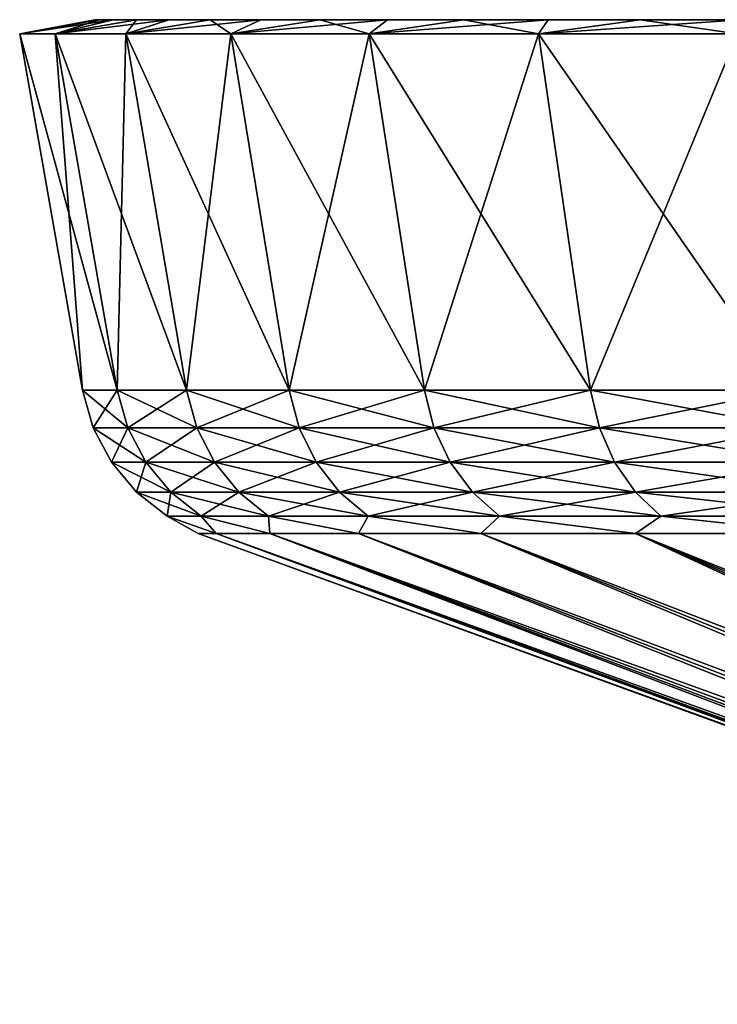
# Model space of a CAD drawing. Header units: metres. Extents: x -109 to 109, y -67 to 73.
# Tile 235 of 253: x 44.05 to 51.51, y 62.21 to 72.74. Entities that reach past the tile are written whole.
import ezdxf

# ---------------------------------------------------------------- set-up
doc = ezdxf.new("R2010")
doc.units = ezdxf.units.M
doc.layers.add('solid_508035_K244200000C76', color=7, linetype='CONTINUOUS')

msp = doc.modelspace()

# ---------------------------------------------------------------- linework, layer by layer
at = {"layer": 'solid_508035_K244200000C76'}
for points in [[(44.047665, 72.589401, -8.929245), (44.900478, 72.739403, -8.944262), (45.049706, 72.739403, -10.71337)], [(44.428127, 72.589401, -12.427567), (44.047665, 72.589401, -8.929245), (45.049706, 72.739403, -10.71337)], [(44.047665, 72.589401, -8.929245), (44.8507, 72.739403, -7.169705), (44.900478, 72.739403, -8.944262)], [(44.047665, 72.589401, -5.410166), (44.900478, 72.739403, -5.39515), (44.8507, 72.739403, -7.169705)], [(44.047665, 72.589401, -8.929245), (44.047665, 72.589401, -5.410166), (44.8507, 72.739403, -7.169705)], [(44.047665, 72.589401, -5.410166), (44.428127, 72.589401, -1.911845), (44.900478, 72.739403, -5.39515)], [(44.428127, 72.589401, -12.427567), (45.297852, 72.739403, -12.471059), (45.644211, 72.739403, -14.212347)], [(45.184601, 72.589401, -15.864292), (44.428127, 72.589401, -12.427567), (45.644211, 72.739403, -14.212347)], [(44.428127, 72.589401, -12.427567), (45.049706, 72.739403, -10.71337), (45.297852, 72.739403, -12.471059)], [(44.428127, 72.589401, -1.911845), (45.049706, 72.739403, -3.62604), (44.900478, 72.739403, -5.39515)], [(44.428127, 72.589401, -1.911845), (45.297852, 72.739403, -1.868352), (45.049706, 72.739403, -3.62604)], [(44.428127, 72.589401, -1.911845), (45.184601, 72.589401, 1.524882), (45.297852, 72.739403, -1.868352)], [(44.900478, 72.739403, -5.39515), (44.900478, 72.739403, -8.944262), (44.8507, 72.739403, -7.169705)], [(45.049706, 72.739403, -3.62604), (45.049706, 72.739403, -10.71337), (44.900478, 72.739403, -8.944262)], [(45.049706, 72.739403, -3.62604), (44.900478, 72.739403, -8.944262), (44.900478, 72.739403, -5.39515)], [(45.297852, 72.739403, -1.868352), (45.297852, 72.739403, -12.471059), (45.049706, 72.739403, -10.71337)], [(45.297852, 72.739403, -1.868352), (45.049706, 72.739403, -10.71337), (45.049706, 72.739403, -3.62604)], [(45.184601, 72.589401, -15.864292), (46.087646, 72.739403, -15.9314), (46.62674, 72.739403, -17.622787)], [(46.308266, 72.589401, -19.199219), (45.184601, 72.589401, -15.864292), (46.62674, 72.739403, -17.622787)], [(45.184601, 72.589401, -15.864292), (45.644211, 72.739403, -14.212347), (46.087646, 72.739403, -15.9314)], [(45.184601, 72.589401, 1.524882), (45.644211, 72.739403, -0.127064), (45.297852, 72.739403, -1.868352)], [(45.184601, 72.589401, 1.524882), (46.087646, 72.739403, 1.59199), (45.644211, 72.739403, -0.127064)], [(45.184601, 72.589401, 1.524882), (46.308266, 72.589401, 4.859807), (46.087646, 72.739403, 1.59199)], [(45.644211, 72.739403, -0.127064), (45.644211, 72.739403, -14.212347), (45.297852, 72.739403, -12.471059)], [(45.644211, 72.739403, -0.127064), (45.297852, 72.739403, -12.471059), (45.297852, 72.739403, -1.868352)], [(46.087646, 72.739403, 1.59199), (46.087646, 72.739403, -15.9314), (45.644211, 72.739403, -14.212347)], [(46.087646, 72.739403, 1.59199), (45.644211, 72.739403, -14.212347), (45.644211, 72.739403, -0.127064)], [(46.62674, 72.739403, 3.283377), (46.62674, 72.739403, -17.622787), (46.087646, 72.739403, -15.9314)], [(46.62674, 72.739403, 3.283377), (46.087646, 72.739403, -15.9314), (46.087646, 72.739403, 1.59199)], [(46.308266, 72.589401, 4.859807), (46.62674, 72.739403, 3.283377), (46.087646, 72.739403, 1.59199)], [(46.308266, 72.589401, -19.199219), (47.25985, 72.739403, -19.281355), (47.984959, 72.739403, -20.901827)], [(47.78587, 72.589401, -22.393003), (46.308266, 72.589401, -19.199219), (47.984959, 72.739403, -20.901827)], [(46.308266, 72.589401, -19.199219), (46.62674, 72.739403, -17.622787), (47.25985, 72.739403, -19.281355)], [(46.308266, 72.589401, 4.859807), (47.25985, 72.739403, 4.941943), (46.62674, 72.739403, 3.283377)], [(46.308266, 72.589401, 4.859807), (47.78587, 72.589401, 8.053593), (47.25985, 72.739403, 4.941943)], [(47.25985, 72.739403, 4.941943), (47.25985, 72.739403, -19.281355), (46.62674, 72.739403, -17.622787)], [(47.25985, 72.739403, 4.941943), (46.62674, 72.739403, -17.622787), (46.62674, 72.739403, 3.283377)], [(47.984959, 72.739403, 6.562416), (47.984959, 72.739403, -20.901827), (47.25985, 72.739403, -19.281355)], [(47.984959, 72.739403, 6.562416), (47.25985, 72.739403, -19.281355), (47.25985, 72.739403, 4.941943)], [(47.78587, 72.589401, 8.053593), (47.984959, 72.739403, 6.562416), (47.25985, 72.739403, 4.941943)], [(47.78587, 72.589401, -22.393003), (48.79985, 72.739403, -22.479187), (49.701706, 72.739403, -24.008051)], [(49.600136, 72.589401, -25.408329), (47.78587, 72.589401, -22.393003), (49.701706, 72.739403, -24.008051)], [(47.78587, 72.589401, -22.393003), (47.984959, 72.739403, -20.901827), (48.79985, 72.739403, -22.479187)], [(47.78587, 72.589401, 8.053593), (48.79985, 72.739403, 8.139776), (47.984959, 72.739403, 6.562416)], [(47.78587, 72.589401, 8.053593), (49.600136, 72.589401, 11.068918), (48.79985, 72.739403, 8.139776)], [(48.79985, 72.739403, 8.139776), (48.79985, 72.739403, -22.479187), (47.984959, 72.739403, -20.901827)], [(48.79985, 72.739403, 8.139776), (47.984959, 72.739403, -20.901827), (47.984959, 72.739403, 6.562416)], [(49.701706, 72.739403, 9.66864), (49.701706, 72.739403, -24.008051), (48.79985, 72.739403, -22.479187)], [(49.701706, 72.739403, 9.66864), (48.79985, 72.739403, -22.479187), (48.79985, 72.739403, 8.139776)], [(49.600136, 72.589401, 11.068918), (49.701706, 72.739403, 9.66864), (48.79985, 72.739403, 8.139776)], [(49.600136, 72.589401, -25.408329), (50.688065, 72.739403, -25.484257), (51.755638, 72.739403, -26.902798)], [(51.729794, 72.589401, -28.209833), (49.600136, 72.589401, -25.408329), (51.755638, 72.739403, -26.902798)], [(49.600136, 72.589401, -25.408329), (49.701706, 72.739403, -24.008051), (50.688065, 72.739403, -25.484257)], [(49.600136, 72.589401, 11.068918), (50.688065, 72.739403, 11.144845), (49.701706, 72.739403, 9.66864)], [(49.600136, 72.589401, 11.068918), (51.729794, 72.589401, 13.870421), (50.688065, 72.739403, 11.144845)], [(50.688065, 72.739403, 11.144845), (50.688065, 72.739403, -25.484257), (49.701706, 72.739403, -24.008051)], [(50.688065, 72.739403, 11.144845), (49.701706, 72.739403, -24.008051), (49.701706, 72.739403, 9.66864)], [(51.755638, 72.739403, 12.563387), (51.755638, 72.739403, -26.902798), (50.688065, 72.739403, -25.484257)], [(51.755638, 72.739403, 12.563387), (50.688065, 72.739403, -25.484257), (50.688065, 72.739403, 11.144845)], [(51.729794, 72.589401, 13.870421), (51.755638, 72.739403, 12.563387), (50.688065, 72.739403, 11.144845)], [(45.091587, 68.776558, -2.020559), (44.428127, 72.589401, -1.911845), (44.047665, 72.589401, -5.410166)], [(44.718987, 68.776558, -5.446584), (44.047665, 72.589401, -5.410166), (44.047665, 72.589401, -8.929245)], [(44.718987, 68.776558, -5.446584), (45.091587, 68.776558, -2.020559), (44.047665, 72.589401, -5.410166)], [(44.718987, 68.776558, -8.892826), (44.047665, 72.589401, -8.929245), (44.428127, 72.589401, -12.427567)], [(44.718987, 68.776558, -8.892826), (44.718987, 68.776558, -5.446584), (44.047665, 72.589401, -8.929245)], [(45.832428, 68.776558, 1.345105), (45.184601, 72.589401, 1.524882), (44.428127, 72.589401, -1.911845)], [(45.091587, 68.776558, -2.020559), (45.832428, 68.776558, 1.345105), (44.428127, 72.589401, -1.911845)], [(45.091587, 68.776558, -12.318851), (44.428127, 72.589401, -12.427567), (45.184601, 72.589401, -15.864292)], [(45.091587, 68.776558, -12.318851), (44.718987, 68.776558, -8.892826), (44.428127, 72.589401, -12.427567)], [(45.832428, 68.776558, -15.684515), (45.091587, 68.776558, -12.318851), (45.184601, 72.589401, -15.864292)], [(46.932816, 68.776558, 4.610942), (46.308266, 72.589401, 4.859807), (45.184601, 72.589401, 1.524882)], [(45.832428, 68.776558, 1.345105), (46.932816, 68.776558, 4.610942), (45.184601, 72.589401, 1.524882)], [(45.832428, 68.776558, -15.684515), (45.184601, 72.589401, -15.864292), (46.308266, 72.589401, -19.199219)], [(46.932816, 68.776558, -18.950352), (45.832428, 68.776558, -15.684515), (46.308266, 72.589401, -19.199219)], [(48.379848, 68.776558, 7.738653), (47.78587, 72.589401, 8.053593), (46.308266, 72.589401, 4.859807)], [(46.932816, 68.776558, 4.610942), (48.379848, 68.776558, 7.738653), (46.308266, 72.589401, 4.859807)], [(46.932816, 68.776558, -18.950352), (46.308266, 72.589401, -19.199219), (47.78587, 72.589401, -22.393003)], [(48.379848, 68.776558, -22.078064), (46.932816, 68.776558, -18.950352), (47.78587, 72.589401, -22.393003)], [(50.15657, 68.776558, 10.691588), (49.600136, 72.589401, 11.068918), (47.78587, 72.589401, 8.053593)], [(48.379848, 68.776558, 7.738653), (50.15657, 68.776558, 10.691588), (47.78587, 72.589401, 8.053593)], [(48.379848, 68.776558, -22.078064), (47.78587, 72.589401, -22.393003), (49.600136, 72.589401, -25.408329)], [(50.15657, 68.776558, -25.030998), (48.379848, 68.776558, -22.078064), (49.600136, 72.589401, -25.408329)], [(52.242142, 68.776558, 13.435107), (51.729794, 72.589401, 13.870421), (49.600136, 72.589401, 11.068918)], [(50.15657, 68.776558, 10.691588), (52.242142, 68.776558, 13.435107), (49.600136, 72.589401, 11.068918)], [(50.15657, 68.776558, -25.030998), (49.600136, 72.589401, -25.408329), (51.729794, 72.589401, -28.209833)], [(52.242142, 68.776558, -27.774517), (50.15657, 68.776558, -25.030998), (51.729794, 72.589401, -28.209833)], [(45.204853, 68.375809, -2.039127), (45.091587, 68.776558, -2.020559), (44.718987, 68.776558, -5.446584)], [(44.833595, 68.375809, -5.452803), (44.718987, 68.776558, -5.446584), (44.718987, 68.776558, -8.892826)], [(45.204853, 68.375809, -2.039127), (44.718987, 68.776558, -5.446584), (44.833595, 68.375809, -5.452803)], [(44.833595, 68.375809, -8.886608), (44.718987, 68.776558, -8.892826), (45.091587, 68.776558, -12.318851)], [(44.833595, 68.375809, -5.452803), (44.718987, 68.776558, -8.892826), (44.833595, 68.375809, -8.886608)], [(44.833595, 68.375809, -8.886608), (45.091587, 68.776558, -12.318851), (45.204853, 68.375809, -12.300284)], [(45.94302, 68.375809, 1.314398), (45.832428, 68.776558, 1.345105), (45.091587, 68.776558, -2.020559)], [(45.94302, 68.375809, 1.314398), (45.091587, 68.776558, -2.020559), (45.204853, 68.375809, -2.039127)], [(45.204853, 68.375809, -12.300284), (45.091587, 68.776558, -12.318851), (45.832428, 68.776558, -15.684515)], [(45.204853, 68.375809, -12.300284), (45.832428, 68.776558, -15.684515), (45.94302, 68.375809, -15.65381)], [(47.03944, 68.375809, 4.568455), (46.932816, 68.776558, 4.610942), (45.832428, 68.776558, 1.345105)], [(47.03944, 68.375809, 4.568455), (45.832428, 68.776558, 1.345105), (45.94302, 68.375809, 1.314398)], [(45.94302, 68.375809, -15.65381), (45.832428, 68.776558, -15.684515), (46.932816, 68.776558, -18.950352)], [(45.94302, 68.375809, -15.65381), (46.932816, 68.776558, -18.950352), (47.03944, 68.375809, -18.907866)], [(48.481258, 68.375809, 7.684892), (48.379848, 68.776558, 7.738653), (46.932816, 68.776558, 4.610942)], [(48.481258, 68.375809, 7.684892), (46.932816, 68.776558, 4.610942), (47.03944, 68.375809, 4.568455)], [(47.03944, 68.375809, -18.907866), (46.932816, 68.776558, -18.950352), (48.379848, 68.776558, -22.078064)], [(47.03944, 68.375809, -18.907866), (48.379848, 68.776558, -22.078064), (48.481258, 68.375809, -22.024303)], [(50.251568, 68.375809, 10.627172), (50.15657, 68.776558, 10.691588), (48.379848, 68.776558, 7.738653)], [(50.251568, 68.375809, 10.627172), (48.379848, 68.776558, 7.738653), (48.481258, 68.375809, 7.684892)], [(48.481258, 68.375809, -22.024303), (48.379848, 68.776558, -22.078064), (50.15657, 68.776558, -25.030998)], [(48.481258, 68.375809, -22.024303), (50.15657, 68.776558, -25.030998), (50.251568, 68.375809, -24.966583)], [(52.32962, 68.375809, 13.360801), (52.242142, 68.776558, 13.435107), (50.15657, 68.776558, 10.691588)], [(52.32962, 68.375809, 13.360801), (50.15657, 68.776558, 10.691588), (50.251568, 68.375809, 10.627172)], [(50.251568, 68.375809, -24.966583), (50.15657, 68.776558, -25.030998), (52.242142, 68.776558, -27.774517)], [(50.251568, 68.375809, -24.966583), (52.242142, 68.776558, -27.774517), (52.32962, 68.375809, -27.700212)], [(44.833595, 68.375809, -8.886608), (45.029602, 68.006165, -8.875981), (45.029602, 68.006165, -5.46343)], [(44.833595, 68.375809, -8.886608), (45.204853, 68.375809, -12.300284), (45.029602, 68.006165, -8.875981)], [(44.833595, 68.375809, -5.452803), (45.029602, 68.006165, -5.46343), (45.398563, 68.006165, -2.070884)], [(44.833595, 68.375809, -5.452803), (44.833595, 68.375809, -8.886608), (45.029602, 68.006165, -5.46343)], [(45.204853, 68.375809, -2.039127), (44.833595, 68.375809, -5.452803), (45.398563, 68.006165, -2.070884)], [(45.204853, 68.375809, -12.300284), (45.398563, 68.006165, -12.268527), (45.029602, 68.006165, -8.875981)], [(45.204853, 68.375809, -12.300284), (45.94302, 68.375809, -15.65381), (45.398563, 68.006165, -12.268527)], [(45.204853, 68.375809, -2.039127), (45.398563, 68.006165, -2.070884), (46.13216, 68.006165, 1.261884)], [(45.94302, 68.375809, 1.314398), (45.204853, 68.375809, -2.039127), (46.13216, 68.006165, 1.261884)], [(45.94302, 68.375809, -15.65381), (46.13216, 68.006165, -15.601295), (45.398563, 68.006165, -12.268527)], [(45.94302, 68.375809, -15.65381), (47.03944, 68.375809, -18.907866), (46.13216, 68.006165, -15.601295)], [(45.94302, 68.375809, 1.314398), (46.13216, 68.006165, 1.261884), (47.221794, 68.006165, 4.495799)], [(47.03944, 68.375809, 4.568455), (45.94302, 68.375809, 1.314398), (47.221794, 68.006165, 4.495799)], [(47.03944, 68.375809, -18.907866), (47.221794, 68.006165, -18.835209), (46.13216, 68.006165, -15.601295)], [(47.03944, 68.375809, -18.907866), (48.481258, 68.375809, -22.024303), (47.221794, 68.006165, -18.835209)], [(47.03944, 68.375809, 4.568455), (47.221794, 68.006165, 4.495799), (48.654686, 68.006165, 7.592946)], [(48.481258, 68.375809, 7.684892), (47.03944, 68.375809, 4.568455), (48.654686, 68.006165, 7.592946)], [(48.481258, 68.375809, -22.024303), (48.654686, 68.006165, -21.932356), (47.221794, 68.006165, -18.835209)], [(48.481258, 68.375809, -22.024303), (50.251568, 68.375809, -24.966583), (48.654686, 68.006165, -21.932356)], [(48.481258, 68.375809, 7.684892), (48.654686, 68.006165, 7.592946), (50.41404, 68.006165, 10.517015)], [(50.251568, 68.375809, 10.627172), (48.481258, 68.375809, 7.684892), (50.41404, 68.006165, 10.517015)], [(50.251568, 68.375809, -24.966583), (50.41404, 68.006165, -24.856426), (48.654686, 68.006165, -21.932356)], [(50.251568, 68.375809, -24.966583), (52.32962, 68.375809, -27.700212), (50.41404, 68.006165, -24.856426)], [(50.251568, 68.375809, 10.627172), (50.41404, 68.006165, 10.517015), (52.479229, 68.006165, 13.233723)], [(52.32962, 68.375809, 13.360801), (50.251568, 68.375809, 10.627172), (52.479229, 68.006165, 13.233723)], [(52.32962, 68.375809, -27.700212), (52.479229, 68.006165, -27.573133), (50.41404, 68.006165, -24.856426)], [(45.029602, 68.006165, -8.875981), (45.29813, 67.685463, -8.861422), (45.29813, 67.685463, -5.477989)], [(45.029602, 68.006165, -8.875981), (45.398563, 68.006165, -12.268527), (45.29813, 67.685463, -8.861422)], [(45.029602, 68.006165, -5.46343), (45.29813, 67.685463, -5.477989), (45.663944, 67.685463, -2.114391)], [(45.029602, 68.006165, -5.46343), (45.029602, 68.006165, -8.875981), (45.29813, 67.685463, -5.477989)], [(45.398563, 68.006165, -2.070884), (45.029602, 68.006165, -5.46343), (45.663944, 67.685463, -2.114391)], [(45.398563, 68.006165, -12.268527), (45.663944, 67.685463, -12.22502), (45.29813, 67.685463, -8.861422)], [(45.398563, 68.006165, -12.268527), (46.13216, 68.006165, -15.601295), (45.663944, 67.685463, -12.22502)], [(45.398563, 68.006165, -2.070884), (45.663944, 67.685463, -2.114391), (46.391285, 67.685463, 1.189939)], [(46.13216, 68.006165, 1.261884), (45.398563, 68.006165, -2.070884), (46.391285, 67.685463, 1.189939)], [(46.13216, 68.006165, -15.601295), (46.391285, 67.685463, -15.529349), (45.663944, 67.685463, -12.22502)], [(46.13216, 68.006165, -15.601295), (47.221794, 68.006165, -18.835209), (46.391285, 67.685463, -15.529349)], [(46.13216, 68.006165, 1.261884), (46.391285, 67.685463, 1.189939), (47.471619, 67.685463, 4.396259)], [(47.221794, 68.006165, 4.495799), (46.13216, 68.006165, 1.261884), (47.471619, 67.685463, 4.396259)], [(47.221794, 68.006165, -18.835209), (47.471619, 67.685463, -18.73567), (46.391285, 67.685463, -15.529349)], [(47.221794, 68.006165, -18.835209), (48.654686, 68.006165, -21.932356), (47.471619, 67.685463, -18.73567)], [(47.221794, 68.006165, 4.495799), (47.471619, 67.685463, 4.396259), (48.892284, 67.685463, 7.466979)], [(48.654686, 68.006165, 7.592946), (47.221794, 68.006165, 4.495799), (48.892284, 67.685463, 7.466979)], [(48.654686, 68.006165, -21.932356), (48.892284, 67.685463, -21.806391), (47.471619, 67.685463, -18.73567)], [(48.654686, 68.006165, -21.932356), (50.41404, 68.006165, -24.856426), (48.892284, 67.685463, -21.806391)], [(48.654686, 68.006165, 7.592946), (48.892284, 67.685463, 7.466979), (50.636627, 67.685463, 10.366097)], [(50.41404, 68.006165, 10.517015), (48.654686, 68.006165, 7.592946), (50.636627, 67.685463, 10.366097)], [(50.41404, 68.006165, -24.856426), (50.636627, 67.685463, -24.705507), (48.892284, 67.685463, -21.806391)], [(50.41404, 68.006165, -24.856426), (52.479229, 68.006165, -27.573133), (50.636627, 67.685463, -24.705507)], [(50.41404, 68.006165, 10.517015), (50.636627, 67.685463, 10.366097), (52.684193, 67.685463, 13.059624)], [(52.479229, 68.006165, 13.233723), (50.41404, 68.006165, 10.517015), (52.684193, 67.685463, 13.059624)], [(52.479229, 68.006165, -27.573133), (52.684193, 67.685463, -27.399035), (50.636627, 67.685463, -24.705507)], [(45.29813, 67.685463, -8.861422), (45.627426, 67.427757, -8.843568), (45.627426, 67.427757, -5.495843)], [(45.29813, 67.685463, -8.861422), (45.663944, 67.685463, -12.22502), (45.627426, 67.427757, -8.843568)], [(45.29813, 67.685463, -5.477989), (45.627426, 67.427757, -5.495843), (45.98938, 67.427757, -2.167743)], [(45.29813, 67.685463, -5.477989), (45.29813, 67.685463, -8.861422), (45.627426, 67.427757, -5.495843)], [(45.663944, 67.685463, -2.114391), (45.29813, 67.685463, -5.477989), (45.98938, 67.427757, -2.167743)], [(45.663944, 67.685463, -12.22502), (45.98938, 67.427757, -12.171668), (45.627426, 67.427757, -8.843568)], [(45.663944, 67.685463, -12.22502), (46.391285, 67.685463, -15.529349), (45.98938, 67.427757, -12.171668)], [(45.663944, 67.685463, -2.114391), (45.98938, 67.427757, -2.167743), (46.709042, 67.427757, 1.101713)], [(46.391285, 67.685463, 1.189939), (45.663944, 67.685463, -2.114391), (46.709042, 67.427757, 1.101713)], [(46.391285, 67.685463, -15.529349), (46.709042, 67.427757, -15.441124), (45.98938, 67.427757, -12.171668)], [(46.391285, 67.685463, -15.529349), (47.471619, 67.685463, -18.73567), (46.709042, 67.427757, -15.441124)], [(46.391285, 67.685463, 1.189939), (46.709042, 67.427757, 1.101713), (47.777977, 67.427757, 4.274195)], [(47.471619, 67.685463, 4.396259), (46.391285, 67.685463, 1.189939), (47.777977, 67.427757, 4.274195)], [(47.471619, 67.685463, -18.73567), (47.777977, 67.427757, -18.613605), (46.709042, 67.427757, -15.441124)], [(47.471619, 67.685463, -18.73567), (48.892284, 67.685463, -21.806391), (47.777977, 67.427757, -18.613605)], [(47.471619, 67.685463, 4.396259), (47.777977, 67.427757, 4.274195), (49.183647, 67.427757, 7.312508)], [(48.892284, 67.685463, 7.466979), (47.471619, 67.685463, 4.396259), (49.183647, 67.427757, 7.312508)], [(48.892284, 67.685463, -21.806391), (49.183647, 67.427757, -21.651918), (47.777977, 67.427757, -18.613605)], [(48.892284, 67.685463, -21.806391), (50.636627, 67.685463, -24.705507), (49.183647, 67.427757, -21.651918)], [(48.892284, 67.685463, 7.466979), (49.183647, 67.427757, 7.312508), (50.90958, 67.427757, 10.181029)], [(50.636627, 67.685463, 10.366097), (48.892284, 67.685463, 7.466979), (50.90958, 67.427757, 10.181029)], [(50.636627, 67.685463, -24.705507), (50.90958, 67.427757, -24.520439), (49.183647, 67.427757, -21.651918)], [(50.636627, 67.685463, -24.705507), (52.684193, 67.685463, -27.399035), (50.90958, 67.427757, -24.520439)], [(50.636627, 67.685463, 10.366097), (50.90958, 67.427757, 10.181029), (52.935539, 67.427757, 12.846129)], [(52.684193, 67.685463, 13.059624), (50.636627, 67.685463, 10.366097), (52.935539, 67.427757, 12.846129)], [(52.684193, 67.685463, -27.399035), (52.935539, 67.427757, -27.185541), (50.90958, 67.427757, -24.520439)], [(45.627426, 67.427757, -8.843568), (46.149925, 67.244469, -10.589336), (45.957882, 67.244469, -7.169697)], [(45.627426, 67.427757, -8.843568), (45.98938, 67.427757, -12.171668), (46.149925, 67.244469, -10.589336)], [(45.627426, 67.427757, -5.495843), (45.957882, 67.244469, -7.169697), (46.149925, 67.244469, -3.750057)], [(45.627426, 67.427757, -5.495843), (45.627426, 67.427757, -8.843568), (45.957882, 67.244469, -7.169697)], [(45.98938, 67.427757, -2.167743), (45.627426, 67.427757, -5.495843), (46.149925, 67.244469, -3.750057)], [(45.98938, 67.427757, -12.171668), (46.723637, 67.244469, -13.965963), (46.149925, 67.244469, -10.589336)], [(45.98938, 67.427757, -12.171668), (46.709042, 67.427757, -15.441124), (46.723637, 67.244469, -13.965963)], [(45.98938, 67.427757, -2.167743), (46.149925, 67.244469, -3.750057), (46.72364, 67.244469, -0.37343)], [(46.709042, 67.427757, 1.101713), (45.98938, 67.427757, -2.167743), (46.72364, 67.244469, -0.37343)], [(46.709042, 67.427757, -15.441124), (47.671806, 67.244469, -17.257137), (46.723637, 67.244469, -13.965963)], [(46.709042, 67.427757, -15.441124), (47.777977, 67.427757, -18.613605), (47.671806, 67.244469, -17.257137)], [(46.709042, 67.427757, 1.101713), (46.72364, 67.244469, -0.37343), (47.671814, 67.244469, 2.917743)], [(47.777977, 67.427757, 4.274195), (46.709042, 67.427757, 1.101713), (47.671814, 67.244469, 2.917743)], [(47.777977, 67.427757, -18.613605), (48.982506, 67.244469, -20.421442), (47.671806, 67.244469, -17.257137)], [(47.777977, 67.427757, 4.274195), (47.671814, 67.244469, 2.917743), (48.982513, 67.244469, 6.082046)], [(47.777977, 67.427757, -18.613605), (49.183647, 67.427757, -21.651918), (48.982506, 67.244469, -20.421442)], [(49.183647, 67.427757, 7.312508), (47.777977, 67.427757, 4.274195), (48.982513, 67.244469, 6.082046)], [(49.183647, 67.427757, -21.651918), (50.639259, 67.244469, -23.419106), (48.982506, 67.244469, -20.421442)], [(49.183647, 67.427757, 7.312508), (48.982513, 67.244469, 6.082046), (50.639267, 67.244469, 9.07971)], [(49.183647, 67.427757, -21.651918), (50.90958, 67.427757, -24.520439), (50.639259, 67.244469, -23.419106)], [(50.90958, 67.427757, 10.181029), (49.183647, 67.427757, 7.312508), (50.639267, 67.244469, 9.07971)], [(50.90958, 67.427757, -24.520439), (52.621223, 67.244469, -26.212421), (50.639259, 67.244469, -23.419106)], [(50.90958, 67.427757, 10.181029), (50.639267, 67.244469, 9.07971), (52.621235, 67.244469, 11.873025)], [(50.90958, 67.427757, -24.520439), (52.935539, 67.427757, -27.185541), (52.621223, 67.244469, -26.212421)], [(52.935539, 67.427757, 12.846129), (50.90958, 67.427757, 10.181029), (52.621235, 67.244469, 11.873025)], [(45.957882, 67.244469, -7.169697), (59.79475, 62.20826, -7.169701), (59.830517, 62.20826, -6.077127)], [(46.149925, 67.244469, -3.750057), (45.957882, 67.244469, -7.169697), (59.830517, 62.20826, -6.077127)], [(45.957882, 67.244469, -7.169697), (46.149925, 67.244469, -10.589336), (59.79475, 62.20826, -7.169701)], [(46.149925, 67.244469, -3.750057), (59.937668, 62.20826, -4.989231), (60.115738, 62.20826, -3.910673)], [(46.72364, 67.244469, -0.37343), (46.149925, 67.244469, -3.750057), (60.115738, 62.20826, -3.910673)], [(46.149925, 67.244469, -3.750057), (59.830517, 62.20826, -6.077127), (59.937668, 62.20826, -4.989231)], [(46.149925, 67.244469, -10.589336), (59.830517, 62.20826, -8.262275), (59.79475, 62.20826, -7.169701)], [(46.149925, 67.244469, -10.589336), (59.937668, 62.20826, -9.35017), (59.830517, 62.20826, -8.262275)], [(46.149925, 67.244469, -10.589336), (46.723637, 67.244469, -13.965963), (59.937668, 62.20826, -9.35017)], [(46.723637, 67.244469, -13.965963), (60.115738, 62.20826, -10.428728), (59.937668, 62.20826, -9.35017)], [(46.723637, 67.244469, -13.965963), (60.363964, 62.20826, -11.493331), (60.115738, 62.20826, -10.428728)], [(46.723637, 67.244469, -13.965963), (47.671806, 67.244469, -17.257137), (60.363964, 62.20826, -11.493331)], [(46.72364, 67.244469, -0.37343), (60.363968, 62.20826, -2.846071), (60.681297, 62.20826, -1.799983)], [(47.671814, 67.244469, 2.917743), (46.72364, 67.244469, -0.37343), (60.681297, 62.20826, -1.799983)], [(46.72364, 67.244469, -0.37343), (60.115738, 62.20826, -3.910673), (60.363968, 62.20826, -2.846071)], [(47.671806, 67.244469, -17.257137), (60.681293, 62.20826, -12.539419), (60.363964, 62.20826, -11.493331)], [(47.671806, 67.244469, -17.257137), (61.066357, 62.20826, -13.562513), (60.681293, 62.20826, -12.539419)], [(47.671806, 67.244469, -17.257137), (48.982506, 67.244469, -20.421442), (61.066357, 62.20826, -13.562513)], [(47.671814, 67.244469, 2.917743), (60.681297, 62.20826, -1.799983), (61.06636, 62.20826, -0.776889)], [(48.982513, 67.244469, 6.082046), (47.671814, 67.244469, 2.917743), (61.06636, 62.20826, -0.776889)], [(48.982506, 67.244469, -20.421442), (61.517509, 62.20826, -14.558233), (61.066357, 62.20826, -13.562513)], [(48.982506, 67.244469, -20.421442), (50.639259, 67.244469, -23.419106), (61.517509, 62.20826, -14.558233)], [(48.982513, 67.244469, 6.082046), (61.517513, 62.20826, 0.218831), (62.032825, 62.20826, 1.182912)], [(50.639267, 67.244469, 9.07971), (48.982513, 67.244469, 6.082046), (62.032825, 62.20826, 1.182912)], [(48.982513, 67.244469, 6.082046), (61.06636, 62.20826, -0.776889), (61.517513, 62.20826, 0.218831)], [(50.639259, 67.244469, -23.419106), (62.032822, 62.20826, -15.522314), (61.517509, 62.20826, -14.558233)], [(50.639259, 67.244469, -23.419106), (62.610085, 62.20826, -16.45063), (62.032822, 62.20826, -15.522314)], [(50.639259, 67.244469, -23.419106), (52.621223, 67.244469, -26.212421), (62.610085, 62.20826, -16.45063)], [(50.639267, 67.244469, 9.07971), (62.610088, 62.20826, 2.111227), (63.24683, 62.20826, 2.999798)], [(52.621235, 67.244469, 11.873025), (50.639267, 67.244469, 9.07971), (63.24683, 62.20826, 2.999798)], [(50.639267, 67.244469, 9.07971), (62.032825, 62.20826, 1.182912), (62.610088, 62.20826, 2.111227)]]:
    msp.add_3dface(points, dxfattribs=at)

doc.saveas('drawing.dxf')
